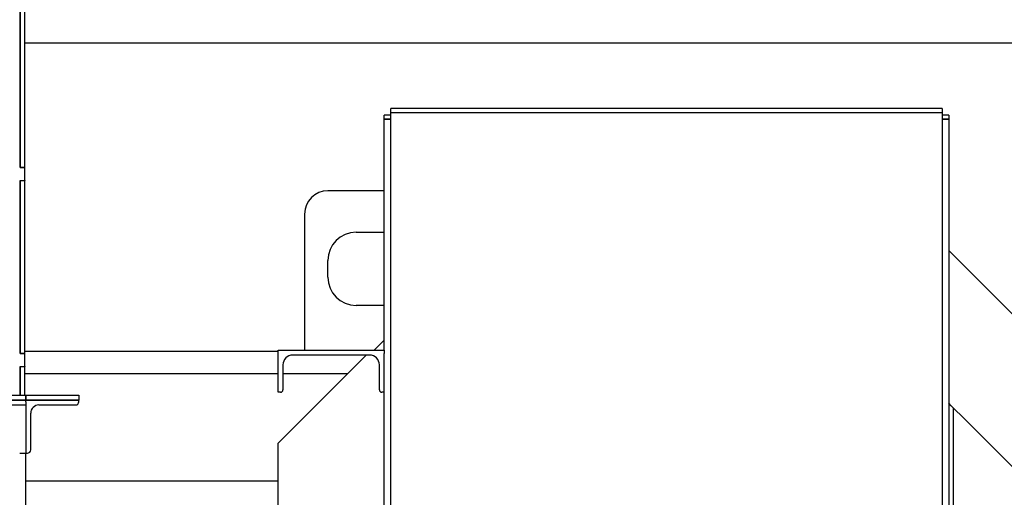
# Model space of a CAD drawing. Header units: inches. Extents: x 5 to 1128, y -85 to 748.
# Tile 105 of 256: x 173 to 210, y 317 to 335. Entities that reach past the tile are written whole.
import ezdxf

# ---------------------------------------------------------------- set-up
doc = ezdxf.new("R2010")
doc.units = ezdxf.units.IN
doc.header["$LTSCALE"] = 32
doc.header["$MEASUREMENT"] = 0
doc.layers.add('Visible (ANSI)', color=7, linetype='Continuous', lineweight=30)

msp = doc.modelspace()

# ---------------------------------------------------------------- linework, layer by layer
at = {"layer": 'Visible (ANSI)'}
for p, q in [((172.84671, 329.79117), (172.84671, 336.30117)), ((172.84671, 336.29117), (172.84671, 329.80117)), ((173.02601, 329.80117), (173.02601, 336.29117)), ((173.02601, 334.48367), (211.18226, 334.48367)), ((186.80726, 331.86164), (186.80726, 332.01334)), ((207.55726, 332.01334), (186.80726, 332.01334)), ((186.80726, 331.86164), (207.55726, 331.86164)), ((186.80726, 331.86164), (207.55726, 331.86164)), ((186.80726, 291.03536), (186.80726, 331.86164)), ((207.55726, 332.01334), (207.55726, 331.86164)), ((207.55726, 331.86164), (207.55726, 291.03536)), ((186.55726, 331.6127), (186.55726, 331.76334)), ((186.80726, 331.76334), (186.55726, 331.76334)), ((186.80726, 331.6127), (186.55726, 331.6127)), ((186.55726, 331.61249), (186.55726, 331.6127)), ((186.55726, 331.6127), (186.80726, 331.6127)), ((186.55726, 322.92117), (186.55726, 331.61249)), ((207.80726, 331.76334), (207.55726, 331.76334)), ((207.80726, 331.6127), (207.55726, 331.6127)), ((207.55726, 331.6127), (207.80726, 331.6127)), ((207.80726, 331.76334), (207.80726, 331.6127)), ((207.80726, 331.6127), (207.80726, 331.61249)), ((207.80726, 331.61249), (207.80726, 291.05588)), ((172.84671, 329.80117), (173.02601, 329.80117)), ((173.02601, 329.79117), (172.84671, 329.79117)), ((173.02601, 329.80117), (173.02601, 329.79117)), ((173.02601, 329.30117), (173.02601, 329.79117)), ((172.84671, 322.79117), (172.84671, 329.30117)), ((172.84671, 329.30117), (173.02601, 329.30117)), ((172.84671, 329.29117), (172.84671, 322.80117)), ((173.02601, 329.29117), (172.84671, 329.29117)), ((173.02601, 329.30117), (173.02601, 329.29117)), ((173.02601, 322.80117), (173.02601, 329.29117)), ((186.55726, 328.92117), (184.43226, 328.92117)), ((183.55726, 328.04617), (183.55726, 322.92117)), ((185.49476, 327.35867), (186.55726, 327.35867)), ((211.80726, 322.67117), (207.80726, 326.67117)), ((184.43226, 325.67117), (184.43226, 326.29617)), ((186.55726, 324.60867), (185.49476, 324.60867)), ((186.55726, 323.29617), (186.18226, 322.92117)), ((173.02601, 322.88117), (182.55726, 322.88117)), ((182.55726, 322.92117), (186.55726, 322.92117)), ((182.55726, 321.33717), (182.55726, 322.92117)), ((186.55726, 322.92117), (186.55726, 322.7943)), ((172.84671, 322.80117), (173.02601, 322.80117)), ((173.02601, 322.79117), (172.84671, 322.79117)), ((173.02601, 322.80117), (173.02601, 322.79117)), ((173.02601, 322.30117), (173.02601, 322.79117)), ((185.87326, 322.73717), (182.55726, 319.42117)), ((186.00526, 322.73717), (183.10926, 322.73717)), ((186.55726, 291.05588), (186.55726, 322.7943)), ((172.84671, 322.30117), (173.02601, 322.30117)), ((172.84671, 321.22547), (172.84671, 322.30117)), ((172.84671, 322.29117), (172.84671, 321.22547)), ((173.02601, 322.29117), (172.84671, 322.29117)), ((173.02601, 322.30117), (173.02601, 322.29117)), ((173.02601, 321.22547), (173.02601, 322.29117)), ((182.74126, 322.36917), (182.74126, 321.42917)), ((186.37326, 321.42917), (186.37326, 322.36917)), ((173.02601, 322.04117), (182.55726, 322.04117)), ((182.74126, 322.04117), (185.17726, 322.04117)), ((147.68226, 321.22547), (173.05726, 321.22547)), ((147.68226, 321.04617), (173.05726, 321.04617)), ((173.05726, 321.04617), (147.68226, 321.04617)), ((173.05726, 321.22547), (175.05726, 321.22547)), ((173.05726, 321.04617), (173.05726, 321.22547)), ((173.05726, 321.22547), (173.05726, 321.04617)), ((173.05726, 321.04617), (175.05726, 321.04617)), ((173.05726, 320.98367), (173.05726, 321.04617)), ((175.05726, 321.04617), (173.05726, 321.04617)), ((175.05726, 321.22547), (175.05726, 321.04617)), ((175.05726, 320.98367), (175.05726, 321.04617)), ((182.64926, 321.33717), (182.55726, 321.33717)), ((186.55726, 321.33717), (186.46526, 321.33717)), ((147.68226, 320.85867), (173.05726, 320.85867)), ((173.05726, 320.98367), (173.05726, 320.85867)), ((173.05726, 320.85867), (173.05726, 319.23367)), ((173.55726, 320.85867), (174.93226, 320.85867)), ((207.89926, 320.82917), (207.80726, 320.92117)), ((207.89926, 320.82917), (207.99126, 320.73717)), ((208.35926, 320.36917), (207.99126, 320.73717)), ((207.99126, 254.93677), (207.99126, 320.73717)), ((173.24476, 319.17117), (173.24476, 320.54617)), ((211.25526, 317.47317), (208.35926, 320.36917)), ((173.05726, 319.23367), (173.05726, 319.17117)), ((173.05726, 319.17117), (173.05726, 319.04617)), ((182.55726, 311.53766), (182.55726, 319.42117)), ((172.83125, 319.04617), (173.01999, 319.04617)), ((173.01999, 319.04617), (173.05726, 319.04617)), ((173.05726, 254.54617), (173.05726, 319.04617)), ((173.05726, 319.04617), (173.11976, 319.04617)), ((182.55726, 317.99617), (173.05726, 317.99617))]:
    msp.add_line(p, q, dxfattribs=at)
for centre, radius, start, end in [((184.43226, 328.04617), 0.875, 90, 180), ((185.49476, 326.29617), 1.0625, 90, 180), ((185.49476, 325.67117), 1.0625, 180, 270), ((183.10926, 322.36917), 0.368, 90, 180), ((186.00526, 322.36917), 0.368, 0, 90), ((182.64926, 321.42917), 0.092, 270, 0), ((186.46526, 321.42917), 0.092, 180, 270), ((173.55726, 320.54617), 0.3125, 90, 180), ((174.93226, 320.98367), 0.125, 270, 0), ((173.11976, 319.17117), 0.125, 270, 0)]:
    msp.add_arc(centre, radius, start, end, dxfattribs=at)

doc.saveas('drawing.dxf')
